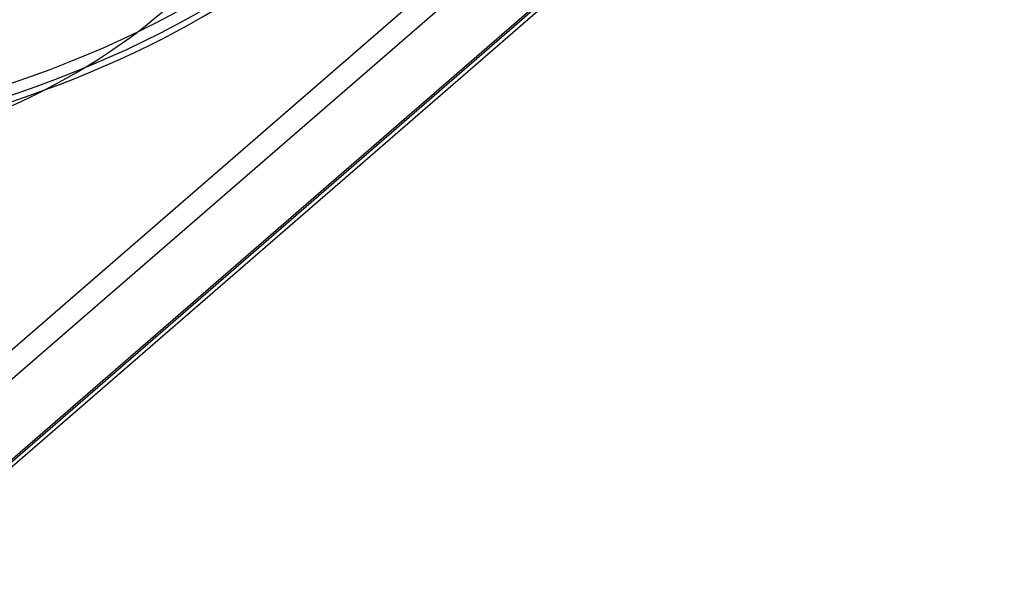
# Model space of a CAD drawing. Header units: millimetres. Extents: x -483 to 483, y -417 to 361.
# Tile 7 of 12: x 171 to 482, y -417 to -243. Entities that reach past the tile are written whole.
import ezdxf

# ---------------------------------------------------------------- set-up
doc = ezdxf.new("R2010")
doc.units = ezdxf.units.MM
doc.layers.add('HIDDEN', color=7, linetype='Continuous')
doc.layers.add('THICK', color=7, linetype='Continuous')

msp = doc.modelspace()

# ---------------------------------------------------------------- linework, layer by layer
at = {"layer": 'HIDDEN'}
msp.add_line((128.11, -416.59), (478.11, -113.48), dxfattribs=at)
msp.add_ellipse((0, -177.54), major_axis=(250, 0), ratio=0.5, start_param=3.141591, end_param=5.759587, dxfattribs=at)
at = {"layer": 'THICK'}
for p, q in [((128.11, -381.95), (478.11, -78.84)), ((132.44, -387.53), (482.44, -84.42)), ((132.44, -413.51), (482.44, -110.4)), ((131.38, -416.04), (481.38, -112.93))]:
    msp.add_line(p, q, dxfattribs=at)
for centre, major_axis, start_param, end_param in [((0, -138.56), (255, 0), 3.141591, 5.759587), ((0, -142.89), (-302.5, 0), -0.000001, 2.617994), ((0, -138.56), (300, 0), -2.094395, -0.523599), ((0, -140.73), (302.5, 0), -2.094395, -0.523599)]:
    msp.add_ellipse(centre, major_axis=major_axis, ratio=0.5, start_param=start_param, end_param=end_param, dxfattribs=at)

doc.saveas('drawing.dxf')
